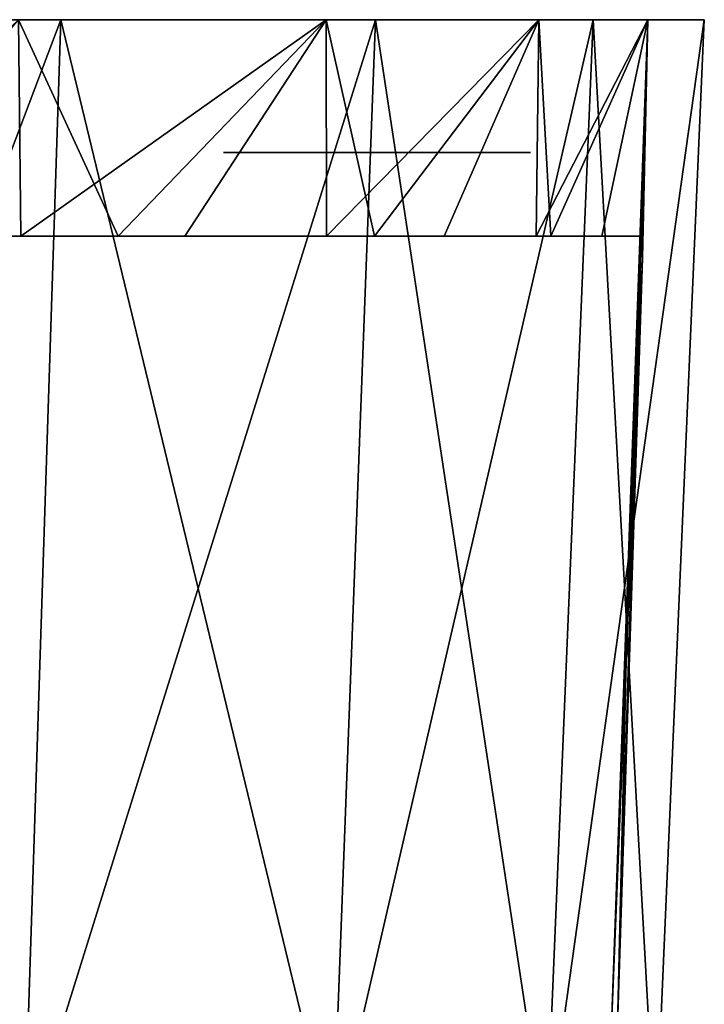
# Model space of a CAD drawing. Header units: millimetres. Extents: x -67 to 67, y -25 to 255.
# Tile 13 of 19: x 49 to 67, y 4 to 30. Entities that reach past the tile are written whole.
import ezdxf

# ---------------------------------------------------------------- set-up
doc = ezdxf.new("R2010")
doc.units = ezdxf.units.MM
doc.header["$LTSCALE"] = 65.185185
for name, color, linetype in [('1', 7, 'CONTINUOUS'), ('2', 7, 'CONTINUOUS'), ('43', 7, 'CONTINUOUS'), ('45', 7, 'CONTINUOUS'), ('47', 7, 'CONTINUOUS')]:
    doc.layers.add(name, color=color, linetype=linetype)

msp = doc.modelspace()

# ---------------------------------------------------------------- linework, layer by layer
at = {"layer": '1', "color": 252, "linetype": 'Continuous', "true_color": 0x96918c}
for points in [[(15.43, 30, 40.685), (52.788, 30, 38.353), (24.718, 30, 35.81), (15.43, 30, 40.685)], [(52.788, 30, 38.353), (15.43, 30, 40.685), (41.236, 30, 39.468), (52.788, 30, 38.353)], [(32.57, 30, -28.854), (52.788, 30, -38.353), (24.718, 30, -35.81), (32.57, 30, -28.854)], [(24.718, 30, -35.81), (52.788, 30, -38.353), (41.495, 30, -39.468), (24.718, 30, -35.81)], [(52.788, 30, 38.353), (59.609, 30, 26.54), (24.718, 30, 35.81), (52.788, 30, 38.353)], [(24.718, 30, 35.81), (59.609, 30, 26.54), (32.57, 30, 28.854), (24.718, 30, 35.81)], [(59.609, 30, -26.54), (52.788, 30, -38.353), (32.57, 30, -28.854), (59.609, 30, -26.54)], [(32.57, 30, 28.854), (59.609, 30, 26.54), (38.529, 30, 20.221), (32.57, 30, 28.854)], [(38.529, 30, -20.221), (59.609, 30, -26.54), (32.57, 30, -28.854), (38.529, 30, -20.221)], [(63.824, 30, -13.566), (59.609, 30, -26.54), (38.529, 30, -20.221), (63.824, 30, -13.566)], [(42.248, 30, -10.413), (63.824, 30, -13.566), (38.529, 30, -20.221), (42.248, 30, -10.413)], [(59.609, 30, 26.54), (63.824, 30, 13.566), (38.529, 30, 20.221), (59.609, 30, 26.54)], [(38.529, 30, 20.221), (63.824, 30, 13.566), (42.248, 30, 10.413), (38.529, 30, 20.221)], [(41.495, 30, 39.468), (52.788, 30, 38.353), (41.236, 30, 39.468), (41.495, 30, 39.468)], [(41.495, 30, -39.468), (52.788, 30, -38.353), (41.719, 30, -39.598), (41.495, 30, -39.468)], [(41.719, 30, 39.598), (52.788, 30, 38.353), (41.495, 30, 39.468), (41.719, 30, 39.598)], [(41.719, 30, -39.598), (52.788, 30, -38.353), (43.134, 30, -41.012), (41.719, 30, -39.598)], [(43.134, 30, 41.012), (52.788, 30, 38.353), (41.719, 30, 39.598), (43.134, 30, 41.012)], [(63.824, 30, -13.566), (42.248, 30, -10.413), (57.527, 30, -4.263), (63.824, 30, -13.566)], [(42.248, 30, 10.413), (63.824, 30, 13.566), (59.473, 30, 4.263), (42.248, 30, 10.413)], [(43.513, 30), (42.248, 30, 10.413), (54.128, 30), (43.513, 30)], [(54.128, 30), (42.248, 30, 10.413), (54.561, 30, 1.897), (54.128, 30)], [(54.561, 30, 1.897), (42.248, 30, 10.413), (55.774, 30, 3.418), (54.561, 30, 1.897)], [(55.774, 30, 3.418), (42.248, 30, 10.413), (57.527, 30, 4.263), (55.774, 30, 3.418)], [(57.527, 30, 4.263), (42.248, 30, 10.413), (59.473, 30, 4.263), (57.527, 30, 4.263)], [(42.248, 30, -10.413), (43.513, 30), (57.527, 30, -4.263), (42.248, 30, -10.413)], [(52.788, 30, -38.353), (44.57, 30, -42.862), (43.134, 30, -41.012), (52.788, 30, -38.353)], [(43.487, 30, 42.237), (52.788, 30, 38.353), (43.134, 30, 41.719), (43.487, 30, 42.237)], [(52.788, 30, 38.353), (43.134, 30, 41.012), (43.263, 30, 41.236), (52.788, 30, 38.353)], [(43.134, 30, 41.719), (52.788, 30, 38.353), (43.263, 30, 41.495), (43.134, 30, 41.719)], [(43.263, 30, 41.495), (52.788, 30, 38.353), (43.263, 30, 41.236), (43.263, 30, 41.495)], [(44.112, 30, 42.405), (52.788, 30, 38.353), (43.487, 30, 42.237), (44.112, 30, 42.405)], [(57.527, 30, -4.263), (43.513, 30), (55.774, 30, -3.418), (57.527, 30, -4.263)], [(55.774, 30, -3.418), (43.513, 30), (54.561, 30, -1.897), (55.774, 30, -3.418)], [(43.513, 30), (54.128, 30), (54.561, 30, -1.897), (43.513, 30)], [(52.788, 30, -38.353), (43.661, 30, -48.49), (44.737, 30, -43.487), (52.788, 30, -38.353)], [(43.661, 30, 48.49), (52.788, 30, 38.353), (44.112, 30, 44.57), (43.661, 30, 48.49)], [(44.112, 30, 44.57), (52.788, 30, 38.353), (44.57, 30, 44.112), (44.112, 30, 44.57)], [(44.57, 30, 42.862), (52.788, 30, 38.353), (44.112, 30, 42.405), (44.57, 30, 42.862)], [(52.788, 30, -38.353), (44.737, 30, -43.487), (44.57, 30, -42.862), (52.788, 30, -38.353)], [(44.57, 30, 44.112), (52.788, 30, 38.353), (44.737, 30, 43.487), (44.57, 30, 44.112)], [(44.737, 30, 43.487), (52.788, 30, 38.353), (44.57, 30, 42.862), (44.737, 30, 43.487)], [(59.473, 30, -4.263), (63.824, 30, -13.566), (57.527, 30, -4.263), (59.473, 30, -4.263)], [(59.473, 30, 4.263), (63.824, 30, 13.566), (61.226, 30, 3.418), (59.473, 30, 4.263)], [(61.226, 30, -3.418), (63.824, 30, -13.566), (59.473, 30, -4.263), (61.226, 30, -3.418)], [(62.439, 30, -1.897), (63.824, 30, -13.566), (61.226, 30, -3.418), (62.439, 30, -1.897)], [(63.824, 30, 13.566), (65.25, 30), (61.226, 30, 3.418), (63.824, 30, 13.566)], [(61.226, 30, 3.418), (65.25, 30), (62.439, 30, 1.897), (61.226, 30, 3.418)], [(62.872, 30), (63.824, 30, -13.566), (62.439, 30, -1.897), (62.872, 30)], [(62.439, 30, 1.897), (65.25, 30), (62.872, 30), (62.439, 30, 1.897)], [(65.25, 30), (63.824, 30, -13.566), (62.872, 30), (65.25, 30)]]:
    msp.add_3dface(points, dxfattribs=at)
at = {"layer": '2', "color": 252, "linetype": 'Continuous', "true_color": 0x96918c}
for points in [[(54.453, 26.5), (54.854, 26.5, 1.756), (54.854, 26.5, -1.756), (54.453, 26.5)], [(54.854, 26.5, -1.756), (55.977, 26.5, 3.164), (55.977, 26.5, -3.164), (54.854, 26.5, -1.756)], [(54.854, 26.5, 1.756), (55.977, 26.5, 3.164), (54.854, 26.5, -1.756), (54.854, 26.5, 1.756)], [(56.506, 26.5, -1.151), (57.349, 26.5, -1.994), (55.977, 26.5, -3.164), (56.506, 26.5, -1.151)], [(55.977, 26.5, -3.164), (57.349, 26.5, -1.994), (57.599, 26.5, -3.946), (55.977, 26.5, -3.164)], [(56.198, 26.5), (56.506, 26.5, -1.151), (55.977, 26.5, -3.164), (56.198, 26.5)], [(56.506, 26.5, 1.151), (56.198, 26.5), (55.977, 26.5, 3.164), (56.506, 26.5, 1.151)], [(57.599, 26.5, 3.946), (56.506, 26.5, 1.151), (55.977, 26.5, 3.164), (57.599, 26.5, 3.946)], [(55.977, 26.5, 3.164), (56.198, 26.5), (55.977, 26.5, -3.164), (55.977, 26.5, 3.164)], [(57.349, 26.5, 1.994), (56.506, 26.5, 1.151), (57.599, 26.5, 3.946), (57.349, 26.5, 1.994)], [(57.349, 26.5, -1.994), (58.5, 26.5, -2.302), (57.599, 26.5, -3.946), (57.349, 26.5, -1.994)], [(58.5, 26.5, 2.302), (57.349, 26.5, 1.994), (57.599, 26.5, 3.946), (58.5, 26.5, 2.302)], [(57.599, 26.5, -3.946), (58.5, 26.5, -2.302), (59.401, 26.5, -3.946), (57.599, 26.5, -3.946)], [(59.401, 26.5, 3.946), (58.5, 26.5, 2.302), (57.599, 26.5, 3.946), (59.401, 26.5, 3.946)], [(58.5, 26.5, -2.302), (59.651, 26.5, -1.994), (59.401, 26.5, -3.946), (58.5, 26.5, -2.302)], [(59.651, 26.5, 1.994), (58.5, 26.5, 2.302), (59.401, 26.5, 3.946), (59.651, 26.5, 1.994)], [(59.401, 26.5, -3.946), (60.494, 26.5, -1.151), (61.023, 26.5, -3.164), (59.401, 26.5, -3.946)], [(59.651, 26.5, -1.994), (60.494, 26.5, -1.151), (59.401, 26.5, -3.946), (59.651, 26.5, -1.994)], [(61.023, 26.5, 3.164), (59.651, 26.5, 1.994), (59.401, 26.5, 3.946), (61.023, 26.5, 3.164)], [(60.494, 26.5, 1.151), (59.651, 26.5, 1.994), (61.023, 26.5, 3.164), (60.494, 26.5, 1.151)], [(60.802, 26.5), (60.494, 26.5, 1.151), (61.023, 26.5, 3.164), (60.802, 26.5)], [(60.494, 26.5, -1.151), (60.802, 26.5), (61.023, 26.5, -3.164), (60.494, 26.5, -1.151)], [(60.802, 26.5), (61.023, 26.5, 3.164), (61.023, 26.5, -3.164), (60.802, 26.5)], [(61.023, 26.5, -3.164), (62.146, 26.5, 1.756), (62.146, 26.5, -1.756), (61.023, 26.5, -3.164)], [(61.023, 26.5, 3.164), (62.146, 26.5, 1.756), (61.023, 26.5, -3.164), (61.023, 26.5, 3.164)], [(62.146, 26.5, 1.756), (62.547, 26.5), (62.146, 26.5, -1.756), (62.146, 26.5, 1.756)]]:
    msp.add_3dface(points, dxfattribs=at)
at = {"layer": '43', "linetype": 'Continuous'}
for points in [[(39.676, 30, 54.609), (50.162, 30, 45.166), (49.048, 30, 44.163), (39.676, 30, 54.609)], [(50.162, 30, -45.166), (39.676, 30, -54.609), (49.048, 30, -44.163), (50.162, 30, -45.166)], [(49.048, 30, 44.163), (50.162, 30, 45.166), (57.158, 30, 33), (49.048, 30, 44.163)], [(57.158, 30, -33), (50.162, 30, -45.166), (49.048, 30, -44.163), (57.158, 30, -33)], [(50.162, 30, 45.166), (58.457, 30, 33.75), (57.158, 30, 33), (50.162, 30, 45.166)], [(58.457, 30, -33.75), (50.162, 30, -45.166), (57.158, 30, -33), (58.457, 30, -33.75)], [(57.158, 30, 33), (58.457, 30, 33.75), (62.77, 30, 20.395), (57.158, 30, 33)], [(62.77, 30, -20.395), (58.457, 30, -33.75), (57.158, 30, -33), (62.77, 30, -20.395)], [(58.457, 30, 33.75), (64.196, 30, 20.859), (62.77, 30, 20.395), (58.457, 30, 33.75)], [(64.196, 30, -20.859), (58.457, 30, -33.75), (62.77, 30, -20.395), (64.196, 30, -20.859)], [(62.77, 30, 20.395), (64.196, 30, 20.859), (65.638, 30, 6.899), (62.77, 30, 20.395)], [(65.638, 30, -6.899), (64.196, 30, -20.859), (62.77, 30, -20.395), (65.638, 30, -6.899)], [(64.196, 30, 20.859), (67.13, 30, 7.056), (65.638, 30, 6.899), (64.196, 30, 20.859)], [(67.13, 30, -7.056), (64.196, 30, -20.859), (67.13, 30, 7.056), (67.13, 30, -7.056)], [(67.13, 30, 7.056), (64.196, 30, -20.859), (65.638, 30, -6.899), (67.13, 30, 7.056)], [(65.638, 30, 6.899), (67.13, 30, 7.056), (65.638, 30, -6.899), (65.638, 30, 6.899)]]:
    msp.add_3dface(points, dxfattribs=at)
at = {"layer": '45', "color": 2, "linetype": 'Continuous'}
for points in [[(49.198, 0.287, 44.298), (39.676, 30, 54.609), (38.913, 0.287, 53.559), (49.198, 0.287, 44.298)], [(38.913, 0.287, -53.559), (50.162, 30, -45.166), (49.198, 0.287, -44.298), (38.913, 0.287, -53.559)], [(39.676, 30, -54.609), (50.162, 30, -45.166), (38.913, 0.287, -53.559), (39.676, 30, -54.609)], [(50.162, 30, 45.166), (39.676, 30, 54.609), (49.198, 0.287, 44.298), (50.162, 30, 45.166)], [(57.333, 0.287, 33.101), (50.162, 30, 45.166), (49.198, 0.287, 44.298), (57.333, 0.287, 33.101)], [(50.162, 30, -45.166), (58.457, 30, -33.75), (49.198, 0.287, -44.298), (50.162, 30, -45.166)], [(49.198, 0.287, -44.298), (58.457, 30, -33.75), (57.333, 0.287, -33.101), (49.198, 0.287, -44.298)], [(58.457, 30, 33.75), (50.162, 30, 45.166), (57.333, 0.287, 33.101), (58.457, 30, 33.75)], [(62.963, 0.287, 20.458), (58.457, 30, 33.75), (57.333, 0.287, 33.101), (62.963, 0.287, 20.458)], [(57.333, 0.287, -33.101), (64.196, 30, -20.859), (62.963, 0.287, -20.458), (57.333, 0.287, -33.101)], [(58.457, 30, -33.75), (64.196, 30, -20.859), (57.333, 0.287, -33.101), (58.457, 30, -33.75)], [(64.196, 30, 20.859), (58.457, 30, 33.75), (62.963, 0.287, 20.458), (64.196, 30, 20.859)], [(65.84, 0.287, 6.92), (64.196, 30, 20.859), (62.963, 0.287, 20.458), (65.84, 0.287, 6.92)], [(62.963, 0.287, -20.458), (67.13, 30, -7.056), (65.84, 0.287, -6.92), (62.963, 0.287, -20.458)], [(64.196, 30, -20.859), (67.13, 30, -7.056), (62.963, 0.287, -20.458), (64.196, 30, -20.859)], [(67.13, 30, 7.056), (64.196, 30, 20.859), (65.84, 0.287, 6.92), (67.13, 30, 7.056)], [(65.84, 0.287, -6.92), (67.13, 30, 7.056), (65.84, 0.287, 6.92), (65.84, 0.287, -6.92)], [(67.13, 30, -7.056), (67.13, 30, 7.056), (65.84, 0.287, -6.92), (67.13, 30, -7.056)]]:
    msp.add_3dface(points, dxfattribs=at)
at = {"layer": '47', "linetype": 'Continuous'}
for points in [[(51.676, 24.287, -40.654), (49.048, 30, -44.163), (43.045, 24.287, -49.702), (51.676, 24.287, -40.654)], [(44.238, 24.287, 48.643), (49.048, 30, 44.163), (49.109, 24.287, 43.72), (44.238, 24.287, 48.643)], [(49.048, 30, 44.163), (57.158, 30, 33), (49.109, 24.287, 43.72), (49.048, 30, 44.163)], [(57.158, 30, -33), (49.048, 30, -44.163), (51.676, 24.287, -40.654), (57.158, 30, -33)], [(49.109, 24.287, 43.72), (57.158, 30, 33), (53.435, 24.287, 38.313), (49.109, 24.287, 43.72)], [(58.438, 24.287, -30.136), (57.158, 30, -33), (51.676, 24.287, -40.654), (58.438, 24.287, -30.136)], [(53.435, 24.287, 38.313), (57.158, 30, 33), (57.168, 24.287, 32.481), (53.435, 24.287, 38.313)], [(57.158, 30, 33), (62.77, 30, 20.395), (57.168, 24.287, 32.481), (57.158, 30, 33)], [(62.77, 30, -20.395), (57.158, 30, -33), (58.438, 24.287, -30.136), (62.77, 30, -20.395)], [(57.168, 24.287, 32.481), (62.77, 30, 20.395), (60.267, 24.287, 26.288), (57.168, 24.287, 32.481)], [(63.086, 24.287, -18.528), (62.77, 30, -20.395), (58.438, 24.287, -30.136), (63.086, 24.287, -18.528)], [(60.267, 24.287, 26.288), (62.77, 30, 20.395), (62.697, 24.287, 19.803), (60.267, 24.287, 26.288)], [(62.697, 24.287, 19.803), (65.638, 30, 6.899), (64.432, 24.287, 13.099), (62.697, 24.287, 19.803)], [(62.77, 30, 20.395), (65.638, 30, 6.899), (62.697, 24.287, 19.803), (62.77, 30, 20.395)], [(65.638, 30, -6.899), (62.77, 30, -20.395), (63.086, 24.287, -18.528), (65.638, 30, -6.899)], [(65.453, 24.287, -6.25), (65.638, 30, -6.899), (63.086, 24.287, -18.528), (65.453, 24.287, -6.25)], [(64.432, 24.287, 13.099), (65.638, 30, 6.899), (65.453, 24.287, 6.25), (64.432, 24.287, 13.099)], [(65.113, 14.162, 5.044), (65.638, 30, -6.899), (64.68, 3.478, 4.574), (65.113, 14.162, 5.044)], [(64.68, 3.478, 4.574), (65.638, 30, -6.899), (64.842, 3.478), (64.68, 3.478, 4.574)], [(65.638, 30, -6.899), (65.498, 23.713, -5.464), (64.842, 3.478), (65.638, 30, -6.899)], [(65.498, 23.713, 5.464), (65.638, 30, -6.899), (65.113, 14.162, 5.044), (65.498, 23.713, 5.464)], [(65.638, 30, 6.899), (65.638, 30, -6.899), (65.453, 24.287, 6.25), (65.638, 30, 6.899)], [(65.487, 24.214, -5.846), (65.638, 30, -6.899), (65.453, 24.287, -6.25), (65.487, 24.214, -5.846)], [(65.453, 24.287, 6.25), (65.638, 30, -6.899), (65.487, 24.214, 5.847), (65.453, 24.287, 6.25)], [(65.502, 23.985, -5.563), (65.638, 30, -6.899), (65.487, 24.214, -5.846), (65.502, 23.985, -5.563)], [(65.487, 24.214, 5.847), (65.638, 30, -6.899), (65.502, 23.985, 5.563), (65.487, 24.214, 5.847)], [(65.498, 23.713, -5.464), (65.638, 30, -6.899), (65.502, 23.985, -5.563), (65.498, 23.713, -5.464)], [(65.502, 23.985, 5.563), (65.638, 30, -6.899), (65.498, 23.713, 5.464), (65.502, 23.985, 5.563)], [(65.498, 23.713, -5.464), (65.069, 13.07, -4.996), (64.842, 3.478), (65.498, 23.713, -5.464)], [(64.68, 3.478, -4.574), (64.842, 3.478), (65.069, 13.07, -4.996), (64.68, 3.478, -4.574)]]:
    msp.add_3dface(points, dxfattribs=at)

doc.saveas('drawing.dxf')
